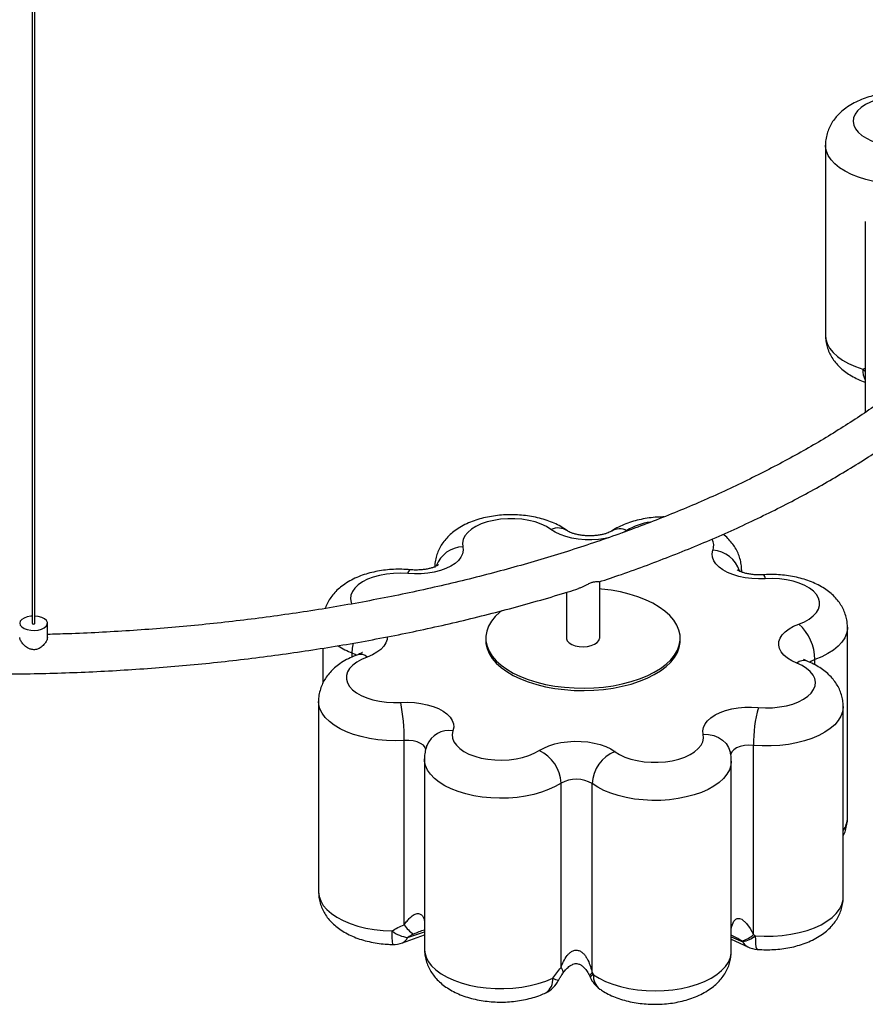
# Paper-space layout '_Trimétrica' of a CAD drawing. Header units: millimetres. Extents: x -1199 to -201, y -1196 to 140.
# Tile 4 of 7: x -690 to -386, y -1187 to -832. Entities that reach past the tile are written whole.
import ezdxf

# ---------------------------------------------------------------- set-up
doc = ezdxf.new("R2010")
doc.units = ezdxf.units.MM

psp = doc.layouts.new('_Trimétrica')

# ---------------------------------------------------------------- linework, layer by layer
at = {"color": 7, "linetype": 'Continuous', "lineweight": 25}
for p, q in [((-685.6, -217.15), (-685.6, -1049.45)), ((-684.6, -1049.45), (-684.6, -217.15)), ((-399.98, -877.14), (-399.98, -945.72)), ((-385.64, -904.75), (-385.64, -973.33)), ((-430.2, -1030.98), (-430.2, -1030.15)), ((-481.28, -1054.81), (-481.28, -1034.42)), ((-493.28, -1038.32), (-493.28, -1054.81)), ((-680.1, -1054.61), (-680.1, -1049.45)), ((-392.06, -1119.48), (-392.06, -1050.9)), ((-522.28, -1054.81), (-522.28, -1055.67)), ((-452.28, -1055.67), (-452.28, -1054.81)), ((-580.97, -1058.43), (-580.97, -1071.07)), ((-582.5, -1077.57), (-582.5, -1146.15)), ((-393.59, -1148.04), (-393.59, -1079.47)), ((-551.67, -1158.06), (-551.67, -1091.63)), ((-543.6, -1093.67), (-543.54, -1093.47)), ((-425.92, -1161.6), (-425.92, -1093.42)), ((-544.36, -1098.33), (-544.36, -1166.9)), ((-433.89, -1167.07), (-433.89, -1099.12)), ((-495.2, -1173.48), (-495.2, -1107.06)), ((-483.95, -1175.41), (-483.95, -1107.22)), ((-552.23, -1164.54), (-544.36, -1161.66)), ((-433.89, -1163.26), (-427.98, -1166.01)), ((-484.86, -1176.57), (-484.58, -1177.21))]:
    psp.add_line(p, q, dxfattribs=at)
at = {"color": 8, "linetype": 'Continuous', "lineweight": 25}
for p, q in [((-386.51, -957.9), (-385.64, -957.57)), ((-471.49, -1016.02), (-473.05, -1016.91)), ((-430.2, -1030.14), (-430.25, -1030.95)), ((-570.42, -1061.61), (-570.42, -1060.16)), ((-403.83, -1064.38), (-403.83, -1062.52)), ((-550.45, -1162.64), (-544.36, -1160.62)), ((-433.89, -1162.4), (-429.77, -1164.17)), ((-433.93, -1168.79), (-433.91, -1168.24)), ((-433.91, -1168.24), (-433.91, -1167.07))]:
    psp.add_line(p, q, dxfattribs=at)
at = {"color": 7, "linetype": 'Continuous', "lineweight": 25, "flags": 128}
for points in [[(-374.44, -859.62), (-376.97, -859.86), (-379.41, -860.3), (-381.7, -860.91), (-383.78, -861.69), (-385.62, -862.62), (-387.18, -863.68), (-388.41, -864.84), (-389.3, -866.09), (-389.83, -867.39), (-389.98, -868.72), (-389.74, -870.04), (-389.14, -871.33), (-388.17, -872.56), (-386.86, -873.7), (-385.24, -874.74), (-383.35, -875.64), (-381.21, -876.38), (-378.89, -876.96)], [(-498.82, -1015.63), (-500.44, -1014.6), (-502.35, -1013.71), (-504.48, -1012.96), (-506.81, -1012.39), (-509.27, -1012), (-511.82, -1011.8), (-514.4, -1011.8), (-516.95, -1011.99), (-519.42, -1012.37), (-521.76, -1012.93), (-523.9, -1013.67), (-525.82, -1014.56), (-527.46, -1015.58), (-528.79, -1016.72), (-529.78, -1017.94), (-530.41, -1019.23), (-530.67, -1020.55), (-530.54, -1021.88)], [(-530.54, -1021.88), (-530.42, -1023.14), (-530.65, -1024.39), (-531.23, -1025.61), (-532.14, -1026.78), (-533.36, -1027.86), (-534.88, -1028.85), (-536.65, -1029.71), (-538.64, -1030.44), (-540.82, -1031.01), (-543.13, -1031.41), (-545.53, -1031.64), (-547.97, -1031.69), (-550.4, -1031.56)], [(-421.68, -1033.38), (-424.12, -1033.45), (-426.55, -1033.33), (-428.92, -1033.03), (-431.19, -1032.56), (-433.3, -1031.93), (-435.22, -1031.15), (-436.89, -1030.24), (-438.3, -1029.21), (-439.41, -1028.09), (-440.19, -1026.9), (-440.63, -1025.66), (-440.73, -1024.41), (-440.48, -1023.16)], [(-409.55, -1049.72), (-407.55, -1048.89), (-405.81, -1047.91), (-404.37, -1046.81), (-403.26, -1045.61), (-402.5, -1044.34), (-402.11, -1043.03), (-402.1, -1041.7), (-402.47, -1040.38), (-403.22, -1039.11), (-404.31, -1037.91), (-405.74, -1036.81), (-407.46, -1035.82), (-409.45, -1034.97), (-411.66, -1034.29), (-414.04, -1033.78), (-416.54, -1033.45), (-419.11, -1033.32), (-421.68, -1033.38)], [(-454.59, -1048.37), (-456.02, -1046.7), (-457.77, -1045.11), (-459.83, -1043.63), (-462.17, -1042.25), (-464.76, -1041.01), (-467.59, -1039.91), (-470.62, -1038.96), (-473.82, -1038.17), (-477.15, -1037.55), (-480.6, -1037.11), (-481.28, -1037.05)], [(-516.55, -1044.93), (-517.18, -1045.43), (-518.86, -1047.04), (-520.23, -1048.73), (-521.25, -1050.47), (-521.93, -1052.27), (-522.25, -1054.08), (-522.22, -1055.91), (-521.82, -1057.73), (-521.07, -1059.51), (-519.97, -1061.25), (-518.54, -1062.92), (-516.79, -1064.5), (-514.73, -1065.99), (-512.39, -1067.37), (-509.8, -1068.61), (-506.97, -1069.71), (-503.95, -1070.66), (-500.75, -1071.45), (-497.41, -1072.06), (-493.97, -1072.5), (-490.46, -1072.76), (-486.91, -1072.83), (-483.38, -1072.72), (-479.88, -1072.43), (-476.45, -1071.95), (-473.14, -1071.3), (-469.98, -1070.48), (-466.99, -1069.5), (-464.21, -1068.36), (-461.66, -1067.09), (-459.38, -1065.69), (-457.39, -1064.18), (-455.7, -1062.58), (-454.33, -1060.89), (-453.31, -1059.14), (-452.63, -1057.35), (-452.31, -1055.53), (-452.35, -1053.71), (-452.74, -1051.89), (-453.49, -1050.11), (-454.59, -1048.37)], [(-685.6, -1046.89), (-686.08, -1046.92), (-687.36, -1047.15), (-688.48, -1047.56), (-689.35, -1048.1), (-689.9, -1048.74), (-690.1, -1049.43), (-689.92, -1050.13), (-689.39, -1050.77), (-688.54, -1051.32), (-687.43, -1051.73)], [(-687.43, -1051.73), (-686.15, -1051.97), (-684.79, -1052.02), (-683.46, -1051.88), (-682.25, -1051.57), (-681.24, -1051.09), (-680.53, -1050.49), (-680.15, -1049.82), (-680.14, -1049.12), (-680.5, -1048.44), (-681.2, -1047.84), (-682.18, -1047.36), (-683.39, -1047.03), (-684.6, -1046.89)], [(-685.33, -1049.68), (-685.14, -1049.71), (-684.95, -1049.7), (-684.78, -1049.65), (-684.66, -1049.57), (-684.6, -1049.47), (-684.6, -1049.45)], [(-410.3, -1063.8), (-412.11, -1062.96), (-413.67, -1061.99), (-414.94, -1060.92), (-415.9, -1059.76), (-416.53, -1058.54), (-416.81, -1057.29), (-416.74, -1056.04), (-416.33, -1054.8), (-415.57, -1053.6), (-414.49, -1052.48), (-413.11, -1051.44), (-411.45, -1050.52), (-409.55, -1049.72)], [(-522.28, -1055.67), (-522.22, -1056.77), (-521.82, -1058.58), (-521.07, -1060.37), (-519.97, -1062.1), (-518.54, -1063.77), (-516.79, -1065.36), (-514.73, -1066.85), (-512.39, -1068.22), (-509.8, -1069.47), (-506.97, -1070.57), (-503.95, -1071.52), (-500.75, -1072.31), (-497.41, -1072.92), (-493.97, -1073.36), (-490.46, -1073.62), (-486.91, -1073.69), (-483.38, -1073.58), (-479.88, -1073.28), (-476.45, -1072.81), (-473.14, -1072.16), (-469.98, -1071.34), (-466.99, -1070.35), (-464.21, -1069.22), (-461.66, -1067.95), (-459.38, -1066.55), (-457.39, -1065.04), (-455.7, -1063.44), (-454.33, -1061.75), (-453.31, -1060), (-452.63, -1058.21), (-452.31, -1056.39), (-452.28, -1055.67)], [(-493.28, -1054.81), (-493.26, -1055.06), (-492.95, -1055.81), (-492.29, -1056.51), (-491.31, -1057.1), (-490.08, -1057.54)], [(-490.08, -1057.54), (-488.67, -1057.82), (-487.18, -1057.9), (-485.69, -1057.79), (-484.3, -1057.49), (-483.1, -1057.03), (-482.16, -1056.42), (-481.54, -1055.71), (-481.29, -1054.95), (-481.28, -1054.81)], [(-565.01, -1061.61), (-567.01, -1062.45), (-568.75, -1063.43), (-570.19, -1064.53), (-571.3, -1065.72), (-572.06, -1066.99), (-572.45, -1068.31), (-572.46, -1069.63), (-572.09, -1070.95), (-571.35, -1072.22), (-570.25, -1073.42), (-568.82, -1074.53), (-567.1, -1075.51), (-565.11, -1076.36), (-562.9, -1077.04), (-560.52, -1077.55), (-558.02, -1077.88), (-555.46, -1078.01), (-552.88, -1077.95)], [(-424.16, -1079.77), (-421.6, -1079.91), (-419.02, -1079.85), (-416.49, -1079.6), (-414.06, -1079.15), (-411.78, -1078.53), (-409.71, -1077.75), (-407.88, -1076.81), (-406.33, -1075.75), (-405.11, -1074.58), (-404.24, -1073.33), (-403.73, -1072.03), (-403.59, -1070.7), (-403.84, -1069.38), (-404.46, -1068.09), (-405.44, -1066.86), (-406.76, -1065.72), (-408.4, -1064.69), (-410.3, -1063.8)], [(-552.88, -1077.95), (-550.44, -1077.89), (-548.01, -1078), (-545.64, -1078.3), (-543.37, -1078.77), (-541.26, -1079.4), (-539.35, -1080.18), (-537.67, -1081.09), (-536.26, -1082.12), (-535.16, -1083.24), (-534.37, -1084.43), (-533.93, -1085.67), (-533.83, -1086.93), (-534.09, -1088.18)], [(-444.02, -1089.45), (-444.14, -1088.2), (-443.91, -1086.95), (-443.33, -1085.72), (-442.43, -1084.56), (-441.2, -1083.47), (-439.69, -1082.48), (-437.91, -1081.62), (-435.92, -1080.89), (-433.74, -1080.32), (-431.43, -1079.92), (-429.03, -1079.69), (-426.59, -1079.64), (-424.16, -1079.77)], [(-534.09, -1088.18), (-534.35, -1089.5), (-534.24, -1090.82), (-533.74, -1092.13), (-532.88, -1093.38), (-531.68, -1094.55), (-530.15, -1095.62), (-528.33, -1096.56), (-526.27, -1097.36), (-524, -1097.99), (-521.57, -1098.44), (-519.05, -1098.7), (-516.47, -1098.77), (-513.91, -1098.64), (-511.4, -1098.32), (-509.02, -1097.82), (-506.81, -1097.14), (-504.81, -1096.3), (-503.08, -1095.31)], [(-503.08, -1095.31), (-501.44, -1094.38), (-499.56, -1093.58), (-497.47, -1092.92), (-495.23, -1092.43), (-492.87, -1092.11), (-490.44, -1091.96), (-488, -1092), (-485.6, -1092.21), (-483.27, -1092.6), (-481.09, -1093.16), (-479.07, -1093.87), (-477.28, -1094.72), (-475.74, -1095.7)], [(-475.74, -1095.7), (-474.12, -1096.73), (-472.22, -1097.63), (-470.08, -1098.37), (-467.75, -1098.94), (-465.29, -1099.33), (-462.74, -1099.53), (-460.16, -1099.54), (-457.61, -1099.34), (-455.14, -1098.96), (-452.81, -1098.4), (-450.66, -1097.66), (-448.75, -1096.78), (-447.11, -1095.75), (-445.78, -1094.61), (-444.78, -1093.39), (-444.15, -1092.1), (-443.9, -1090.78), (-444.02, -1089.45)], [(-483.56, -1176.07), (-481.49, -1177.35), (-479.15, -1178.5), (-476.57, -1179.5), (-473.77, -1180.34), (-470.81, -1181), (-467.71, -1181.47), (-464.53, -1181.76), (-461.3, -1181.85), (-458.07, -1181.75), (-454.89, -1181.45), (-451.8, -1180.96), (-448.85, -1180.29), (-446.06, -1179.45), (-443.49, -1178.44), (-441.16, -1177.29), (-439.12, -1176), (-437.38, -1174.59), (-435.97, -1173.09), (-434.92, -1171.52), (-434.23, -1169.9), (-433.91, -1168.24)]]:
    psp.add_lwpolyline(points, dxfattribs=at)
at = {"color": 8, "linetype": 'Continuous', "lineweight": 25, "flags": 128}
for points in [[(-382.55, -890.32), (-385.43, -889.64), (-388.14, -888.79), (-390.64, -887.78), (-392.9, -886.63), (-394.88, -885.36), (-396.57, -883.97), (-397.94, -882.5), (-398.96, -880.96), (-399.64, -879.36), (-399.95, -877.73), (-399.98, -877.16)], [(-399.98, -945.72), (-399.85, -947.06), (-399.36, -948.7), (-398.5, -950.3), (-397.27, -951.85), (-395.7, -953.3), (-393.82, -954.65), (-391.63, -955.88), (-389.19, -956.97), (-386.51, -957.9)], [(-386.51, -957.9), (-385.83, -958.59), (-385.64, -958.76)], [(-477.72, -1018.57), (-479.34, -1018.9), (-481.69, -1019.23), (-484.12, -1019.37), (-486.56, -1019.34), (-488.97, -1019.12), (-491.29, -1018.73), (-493.48, -1018.18), (-495.49, -1017.46), (-497.28, -1016.61), (-498.82, -1015.63)], [(-550.4, -1031.56), (-552.97, -1031.42), (-555.54, -1031.48), (-558.07, -1031.74), (-560.5, -1032.18), (-562.78, -1032.8), (-564.86, -1033.59), (-566.69, -1034.52), (-568.23, -1035.59), (-569.45, -1036.76), (-570.33, -1038), (-570.84, -1039.31), (-570.97, -1040.63), (-570.72, -1041.95), (-570.52, -1042.46)], [(-392.06, -1050.9), (-392.08, -1051.45), (-392.39, -1053.08), (-393.05, -1054.67), (-394.07, -1056.22), (-395.43, -1057.7), (-397.11, -1059.08), (-399.09, -1060.36), (-401.34, -1061.51), (-403.83, -1062.52)], [(-570.42, -1060.16), (-570.3, -1058.41), (-569.95, -1056.58)], [(-557.74, -1054.34), (-557.82, -1055.3), (-558.24, -1056.53), (-558.99, -1057.73), (-560.07, -1058.86), (-561.46, -1059.89), (-563.11, -1060.82), (-565.01, -1061.61)], [(-568.93, -1060.98), (-569.26, -1060.75), (-570.42, -1060.16)], [(-403.83, -1062.52), (-405.05, -1063.08), (-405.67, -1063.49)], [(-551.67, -1091.63), (-554.84, -1091.74), (-558, -1091.65), (-561.13, -1091.38), (-564.18, -1090.92), (-567.1, -1090.29), (-569.86, -1089.49), (-572.43, -1088.53), (-574.76, -1087.42), (-576.83, -1086.19), (-578.61, -1084.83), (-580.08, -1083.39), (-581.21, -1081.86), (-581.99, -1080.28), (-582.42, -1078.66), (-582.5, -1077.58)], [(-393.59, -1079.48), (-393.59, -1079.7), (-393.83, -1081.33), (-394.42, -1082.94), (-395.38, -1084.49), (-396.67, -1085.99), (-398.29, -1087.39), (-400.21, -1088.69), (-402.41, -1089.87), (-404.86, -1090.91), (-407.52, -1091.79), (-410.37, -1092.51), (-413.35, -1093.06), (-416.44, -1093.43), (-419.59, -1093.61), (-422.77, -1093.61), (-425.92, -1093.42)], [(-543.82, -1095.21), (-543.83, -1095), (-544.12, -1094.18), (-544.76, -1093.41), (-545.74, -1092.73), (-546.99, -1092.19), (-548.45, -1091.82), (-550.04, -1091.63), (-551.67, -1091.63)], [(-444.02, -1089.45), (-442.08, -1089.5), (-440.22, -1089.87), (-438.5, -1090.55), (-437, -1091.52), (-435.77, -1092.74), (-434.85, -1094.17), (-434.29, -1095.73)], [(-425.92, -1093.42), (-427.54, -1093.37), (-429.15, -1093.51), (-430.65, -1093.84), (-431.96, -1094.35), (-433, -1094.99), (-433.73, -1095.74), (-434.1, -1096.56), (-434.14, -1096.96)], [(-495.2, -1107.06), (-497.3, -1108.28), (-499.65, -1109.38), (-502.24, -1110.33), (-505.02, -1111.11), (-507.95, -1111.73), (-511.01, -1112.17), (-514.14, -1112.42), (-517.31, -1112.49), (-520.47, -1112.37), (-523.59, -1112.06), (-526.61, -1111.57), (-529.51, -1110.91), (-532.23, -1110.07), (-534.76, -1109.08), (-537.04, -1107.95), (-539.06, -1106.69), (-540.78, -1105.32), (-542.18, -1103.85), (-543.25, -1102.31), (-543.96, -1100.72), (-544.32, -1099.1), (-544.36, -1098.33)], [(-433.89, -1099.12), (-434.05, -1100.66), (-434.58, -1102.27), (-435.47, -1103.84), (-436.7, -1105.35), (-438.25, -1106.77), (-440.12, -1108.09), (-442.27, -1109.29), (-444.67, -1110.36), (-447.29, -1111.28), (-450.1, -1112.03), (-453.07, -1112.62), (-456.14, -1113.02), (-459.28, -1113.24), (-462.45, -1113.27), (-465.61, -1113.11), (-468.71, -1112.77), (-471.71, -1112.24), (-474.58, -1111.54), (-477.27, -1110.68), (-479.75, -1109.66), (-481.99, -1108.5), (-483.95, -1107.22)], [(-582.5, -1146.15), (-582.5, -1146.19), (-582.3, -1147.85), (-581.72, -1149.49), (-580.78, -1151.08), (-579.47, -1152.61), (-577.83, -1154.04), (-575.88, -1155.37), (-573.63, -1156.56), (-571.13, -1157.62), (-568.41, -1158.51), (-565.5, -1159.24), (-562.44, -1159.78), (-559.28, -1160.14), (-556.07, -1160.3)], [(-425.25, -1162.05), (-422.03, -1162.2), (-418.8, -1162.16), (-415.6, -1161.92), (-412.48, -1161.5), (-409.48, -1160.88), (-406.63, -1160.09), (-403.99, -1159.14), (-401.58, -1158.03), (-399.44, -1156.78), (-397.6, -1155.41), (-396.08, -1153.94), (-394.91, -1152.39), (-394.11, -1150.78), (-393.67, -1149.13), (-393.59, -1148.04)], [(-433.89, -1159.44), (-433.73, -1158.54), (-432.99, -1156.78), (-432.31, -1156.07), (-431.83, -1155.83), (-430.99, -1155.77), (-430.15, -1156.06), (-428.39, -1157.57), (-427.05, -1159.46), (-425.92, -1161.6), (-425.92, -1161.6)], [(-425.25, -1162.05), (-425.22, -1163.62), (-425.14, -1164.94), (-425, -1165.95), (-424.81, -1166.62), (-424.58, -1166.91), (-424.52, -1166.92)], [(-544.36, -1166.9), (-544.26, -1168.08), (-543.81, -1169.73), (-542.98, -1171.34), (-541.79, -1172.88), (-540.25, -1174.35), (-538.39, -1175.71), (-536.24, -1176.95), (-533.82, -1178.05), (-531.16, -1179), (-528.3, -1179.78), (-525.29, -1180.38), (-522.16, -1180.8), (-518.96, -1181.03), (-515.73, -1181.05), (-512.51, -1180.89), (-509.36, -1180.53), (-506.31, -1179.98), (-503.4, -1179.25), (-500.68, -1178.36), (-498.18, -1177.3)], [(-495.2, -1173.48), (-494.92, -1173.96), (-494.72, -1174.41), (-494.6, -1174.82), (-494.55, -1175.19), (-494.59, -1175.51), (-494.71, -1175.78), (-494.71, -1175.79)], [(-483.95, -1175.41), (-484.28, -1175.68), (-484.54, -1175.92), (-484.73, -1176.14), (-484.84, -1176.32), (-484.88, -1176.48), (-484.86, -1176.57)]]:
    psp.add_lwpolyline(points, dxfattribs=at)
at = {"color": 8, "linetype": 'Continuous', "lineweight": 25}
for centre, radius, start, end in [((-379.16, -958.42), 7.37, 175.9143, 208.3579), ((-459.82, -1035.25), 22.49, 98.3729, 121.2302), ((-496.33, -1021.35), 6.23, 56.3071, 113.5058), ((-474.03, -1021.33), 5.89, 64.4037, 119.8465), ((-445.15, -1021.57), 4.94, 341.2857, 29.089), ((-530.16, -1032.5), 10.63, 92.0667, 159.5921), ((-441.1, -1033.84), 10.7, 17.6291, 86.651), ((-548.72, -1031.68), 1.69, 117.1783, 176.0469), ((-423.51, -1033.36), 1.83, 359.0991, 48.8859), ((-561.04, -1036.18), 25.74, 236.0958, 248.6394), ((-567.45, -1064.19), 3.55, 46.6887, 105.4149), ((-407.79, -1066.87), 3.96, 71.9347, 129.3376), ((-535.39, -1096.93), 8.85, 81.5419, 157.0147), ((-400.37, -1119.33), 8.31, 324.686, 358.9844), ((-532, -1161.8), 24.11, 176.4427, 187.9985), ((-553.47, -1161.59), 3.2, 292.7972, 340.7853), ((-426.32, -1162.6), 3.79, 204.4938, 243.9566), ((-503.62, -1177.93), 5.47, 302.6069, 6.6562), ((-495.28, -1172.5), 5.61, 238.8358, 262.0051), ((-482.76, -1178.2), 2.27, 110.4692, 147.5913), ((-477.51, -1176.44), 6.06, 176.5625, 232.3382)]:
    psp.add_arc(centre, radius, start, end, dxfattribs=at)
at = {"color": 7, "linetype": 'Continuous', "lineweight": 25}
for centre, radius, start, end in [((-685.31, -1049.38), 0.295, 192.9662, 266.0309), ((-421.13, -1062.58), 17.3, 0.1831, 47.9882), ((-624.37, -1091.17), 72.7, 359.6355, 10.4785), ((-375.4, -1092.98), 50.51, 164.8436, 180.4935), ((-508.65, -1107.56), 13.46, 2.1433, 65.5389), ((-470.95, -1107.79), 13.01, 111.6282, 177.4585), ((-489.71, -1116.87), 11.25, 59.1612, 119.2142), ((-541.25, -1151.19), 12.48, 213.386, 235.3627), ((-548.88, -1150.97), 11.77, 232.3864, 262.3671), ((-433.38, -1153.24), 11.21, 287.1342, 311.7419), ((-432.09, -1153.37), 11.04, 282.122, 308.264), ((-555.68, -1155.15), 10, 268.8542, 290.1635), ((-423.74, -1156.95), 10, 244.8627, 265.4902), ((-443.9, -1168.04), 10, 355.688, 358.6169), ((-475.5, -1173.02), 10, 203.3218, 234.9575), ((-504.97, -1173.52), 10, 295.4793, 333.0288)]:
    psp.add_arc(centre, radius, start, end, dxfattribs=at)
for points, knots in [([(-511.58, -680.35), (-508.35, -681.27), (-501.87, -683.11), (-492.35, -686.06), (-482.98, -689.13), (-473.79, -692.33), (-464.79, -695.66), (-455.98, -699.12), (-447.36, -702.71), (-438.95, -706.41), (-430.75, -710.23), (-422.78, -714.17), (-415.02, -718.21), (-407.5, -722.36), (-400.21, -726.62), (-393.17, -730.97), (-386.37, -735.42), (-379.83, -739.96), (-373.55, -744.59), (-367.52, -749.3), (-361.77, -754.08), (-356.29, -758.95), (-351.08, -763.88), (-346.15, -768.88), (-341.5, -773.95), (-337.14, -779.07), (-333.06, -784.25), (-329.28, -789.48), (-325.79, -794.76), (-322.59, -800.08), (-319.69, -805.44), (-317.08, -810.84), (-314.78, -816.28), (-312.78, -821.75), (-311.09, -827.25), (-309.7, -832.77), (-308.62, -838.32), (-307.85, -843.88), (-307.4, -849.46), (-307.26, -855.05), (-307.44, -860.65), (-307.93, -866.24), (-308.74, -871.82), (-309.86, -877.39), (-311.29, -882.93), (-313.04, -888.46), (-315.09, -893.95), (-317.45, -899.41), (-320.11, -904.84), (-323.07, -910.22), (-326.33, -915.56), (-329.88, -920.85), (-333.73, -926.08), (-337.87, -931.27), (-342.29, -936.39), (-347, -941.46), (-351.99, -946.46), (-357.25, -951.39), (-362.79, -956.24), (-368.6, -961.02), (-374.67, -965.72), (-381.01, -970.33), (-387.6, -974.86), (-394.44, -979.29), (-401.53, -983.63), (-408.86, -987.86), (-416.43, -992), (-424.23, -996.02), (-432.25, -999.94), (-440.48, -1003.74), (-448.93, -1007.42), (-457.58, -1010.98), (-466.43, -1014.41), (-475.46, -1017.72), (-484.68, -1020.9), (-494.08, -1023.95), (-503.64, -1026.86), (-513.36, -1029.63), (-523.23, -1032.26), (-533.25, -1034.75), (-543.4, -1037.09), (-553.68, -1039.29), (-564.08, -1041.33), (-574.59, -1043.23), (-585.21, -1044.97), (-595.91, -1046.56), (-606.7, -1047.99), (-617.57, -1049.27), (-628.5, -1050.39), (-639.5, -1051.35), (-650.54, -1052.15), (-661.62, -1052.79), (-671.48, -1053.23), (-677.64, -1053.39), (-680.1, -1053.46)], [0, 0, 0, 0, 0.010855, 0.021724, 0.03259, 0.043454, 0.054316, 0.065176, 0.076033, 0.086887, 0.09774, 0.108589, 0.119437, 0.130282, 0.141125, 0.151966, 0.162806, 0.173644, 0.184482, 0.19532, 0.206159, 0.216999, 0.227842, 0.238689, 0.249542, 0.260402, 0.271272, 0.282154, 0.293051, 0.303965, 0.314899, 0.325856, 0.336838, 0.347846, 0.358882, 0.369947, 0.381038, 0.392154, 0.40329, 0.414441, 0.4256, 0.436759, 0.44791, 0.459046, 0.470161, 0.481252, 0.492317, 0.503354, 0.514363, 0.525346, 0.536305, 0.547241, 0.558158, 0.569058, 0.579944, 0.590818, 0.601683, 0.612541, 0.623393, 0.634241, 0.645086, 0.65593, 0.666773, 0.677615, 0.688459, 0.699303, 0.710149, 0.720997, 0.731846, 0.742698, 0.753551, 0.764408, 0.775266, 0.786127, 0.79699, 0.807855, 0.818722, 0.829591, 0.840462, 0.851335, 0.86221, 0.873086, 0.883964, 0.894843, 0.905724, 0.916606, 0.927489, 0.938373, 0.949257, 0.960143, 0.971029, 0.981915, 0.992802, 1, 1, 1, 1]), ([(-481.45, -1034.54), (-478.77, -1033.64), (-472.91, -1031.68), (-464.08, -1028.48), (-454.92, -1024.98), (-445.95, -1021.35), (-437.18, -1017.59), (-428.61, -1013.7), (-420.26, -1009.69), (-412.11, -1005.55), (-404.19, -1001.29), (-396.5, -996.91), (-389.04, -992.42), (-381.82, -987.82), (-374.85, -983.12), (-368.13, -978.3), (-361.67, -973.39), (-355.47, -968.38), (-349.54, -963.27), (-343.88, -958.08), (-338.5, -952.8), (-333.41, -947.44), (-328.6, -942), (-324.09, -936.49), (-319.87, -930.91), (-315.95, -925.27), (-312.34, -919.57), (-309.03, -913.82), (-306.04, -908.03), (-303.36, -902.19), (-300.99, -896.32), (-298.93, -890.41), (-297.2, -884.48), (-295.77, -878.54), (-294.67, -872.57), (-293.88, -866.6), (-293.41, -860.62), (-293.26, -854.64), (-293.42, -848.66), (-293.9, -842.69), (-294.7, -836.73), (-295.8, -830.78), (-297.23, -824.85), (-298.96, -818.95), (-301.01, -813.07), (-303.37, -807.23), (-306.05, -801.41), (-309.03, -795.64), (-312.32, -789.92), (-315.91, -784.24), (-319.81, -778.62), (-324.01, -773.06), (-328.5, -767.57), (-333.29, -762.14), (-338.37, -756.79), (-343.72, -751.52), (-349.38, -746.33), (-353.73, -742.52), (-356.28, -740.47), (-356.76, -740.08)], [0, 0, 0, 0, 0.0151391, 0.0330999, 0.0510645, 0.0690328, 0.0870049, 0.1049809, 0.1229608, 0.1409445, 0.1589317, 0.1769224, 0.194916, 0.2129123, 0.2309104, 0.2489097, 0.2669088, 0.2849062, 0.3029004, 0.3208895, 0.3388712, 0.356843, 0.374802, 0.3927451, 0.4106689, 0.4285701, 0.446445, 0.4642904, 0.4821034, 0.4998815, 0.5176231, 0.5353277, 0.5529959, 0.5706295, 0.5882319, 0.6058077, 0.6233624, 0.640903, 0.6584365, 0.6759695, 0.6935083, 0.7110602, 0.7286319, 0.7462292, 0.7638566, 0.7815175, 0.7992139, 0.8169465, 0.8347149, 0.8525175, 0.8703522, 0.8882161, 0.9061061, 0.9240188, 0.9419509, 0.9598991, 0.9778603, 0.9958317, 1, 1, 1, 1]), ([(-375.02, -858.2), (-375.55, -858.24), (-377.06, -858.34), (-379.51, -858.67), (-382.34, -859.24), (-385.1, -860.03), (-387.76, -861.04), (-390.3, -862.29), (-392.56, -863.73), (-394.49, -865.3), (-396.09, -866.94), (-397.42, -868.69), (-398.48, -870.54), (-399.3, -872.55), (-399.81, -874.67), (-400.02, -876.26), (-399.97, -877.09), (-399.96, -877.18)], [0, 0, 0, 0, 0.042197, 0.119664, 0.197866, 0.277198, 0.358009, 0.440451, 0.524095, 0.596389, 0.665514, 0.731752, 0.795718, 0.858064, 0.925971, 0.991826, 1, 1, 1, 1]), ([(-399.97, -945.73), (-399.95, -946.43), (-399.89, -947.83), (-399.42, -949.89), (-398.69, -951.88), (-397.69, -953.75), (-396.43, -955.51), (-394.93, -957.15), (-393.17, -958.67), (-391.16, -960.06), (-388.88, -961.29), (-387.02, -962.13), (-385.89, -962.5), (-385.64, -962.58)], [0, 0, 0, 0, 0.088306, 0.178263, 0.267851, 0.358159, 0.450337, 0.54556, 0.644897, 0.748968, 0.857469, 0.968978, 1, 1, 1, 1]), ([(-492.88, -1016.16), (-493.31, -1015.86), (-494.44, -1015.06), (-496.44, -1013.94), (-498.92, -1012.84), (-501.56, -1011.93), (-504.34, -1011.23), (-507.19, -1010.73), (-510.09, -1010.42), (-513.02, -1010.31), (-515.95, -1010.4), (-518.85, -1010.68), (-521.71, -1011.17), (-524.51, -1011.85), (-527.22, -1012.75), (-529.82, -1013.89), (-532.18, -1015.22), (-534.24, -1016.7), (-535.97, -1018.27), (-537.45, -1019.97), (-538.65, -1021.77), (-539.58, -1023.66), (-540.25, -1025.69), (-540.63, -1027.6), (-540.64, -1028.85), (-540.64, -1029.34)], [0, 0, 0, 0, 0.028473, 0.074771, 0.121836, 0.16941, 0.216755, 0.263686, 0.310248, 0.356593, 0.402913, 0.449387, 0.496198, 0.54358, 0.59176, 0.640903, 0.690965, 0.735399, 0.778001, 0.818731, 0.857889, 0.895867, 0.933045, 0.973294, 1, 1, 1, 1]), ([(-458.13, -1011.16), (-458.72, -1011.16), (-460.28, -1011.17), (-462.81, -1011.4), (-465.68, -1011.84), (-468.49, -1012.49), (-471.22, -1013.34), (-473.85, -1014.43), (-475.74, -1015.44), (-476.75, -1016.09), (-476.98, -1016.24)], [0, 0, 0, 0, 0.084638, 0.225396, 0.36704, 0.510272, 0.655794, 0.804167, 0.955434, 1, 1, 1, 1]), ([(-476.98, -1016.24), (-477.05, -1016.28), (-477.24, -1016.4), (-477.78, -1016.68), (-478.64, -1017.02), (-479.76, -1017.36), (-481.1, -1017.65), (-482.62, -1017.86), (-484.25, -1017.96), (-485.92, -1017.95), (-487.55, -1017.81), (-489.08, -1017.57), (-490.42, -1017.24), (-491.51, -1016.87), (-492.31, -1016.51), (-492.73, -1016.27), (-492.84, -1016.19), (-492.88, -1016.16)], [0, 0, 0, 0, 0.038543, 0.102269, 0.167768, 0.236106, 0.307283, 0.380871, 0.456202, 0.5325, 0.608931, 0.684474, 0.758422, 0.830246, 0.899772, 0.96745, 1, 1, 1, 1]), ([(-430.24, -1030.14), (-430.24, -1029.68), (-430.23, -1028.5), (-430.58, -1026.65), (-431.22, -1024.63), (-432.14, -1022.72), (-433.3, -1020.92), (-434.73, -1019.25), (-435.93, -1018.08), (-436.7, -1017.51), (-436.85, -1017.4)], [0, 0, 0, 0, 0.092358, 0.234371, 0.375249, 0.516684, 0.660449, 0.808394, 0.962296, 1, 1, 1, 1]), ([(-539.37, -1028.44), (-539.36, -1028.44), (-539.33, -1028.4), (-539.47, -1028.53), (-539.87, -1028.76), (-540.55, -1029.09), (-541.49, -1029.44), (-542.68, -1029.77), (-544.08, -1030.04), (-545.63, -1030.22), (-547.28, -1030.29), (-548.58, -1030.25), (-549.31, -1030.19), (-549.49, -1030.17)], [0, 0, 0, 0, 0.0134248, 0.1087072, 0.2037271, 0.3009402, 0.4018582, 0.5071783, 0.6166831, 0.7295875, 0.8448091, 0.9611468, 1, 1, 1, 1]), ([(-549.49, -1030.17), (-550.02, -1030.13), (-551.51, -1030.01), (-554, -1029.96), (-556.92, -1030.09), (-559.82, -1030.42), (-562.66, -1030.95), (-565.44, -1031.68), (-568.13, -1032.64), (-570.7, -1033.83), (-573.01, -1035.21), (-575.01, -1036.74), (-576.68, -1038.34), (-578.09, -1040.07), (-579.2, -1041.9), (-579.87, -1043.26), (-580.09, -1044.02), (-580.12, -1044.11)], [0, 0, 0, 0, 0.041271, 0.116577, 0.191929, 0.267585, 0.343876, 0.421184, 0.499866, 0.580139, 0.661799, 0.733326, 0.801784, 0.867292, 0.930404, 0.991762, 1, 1, 1, 1]), ([(-422.31, -1031.98), (-422.59, -1031.99), (-423.42, -1032.03), (-424.83, -1032.01), (-426.46, -1031.88), (-427.98, -1031.63), (-429.31, -1031.3), (-430.4, -1030.94), (-431.2, -1030.57), (-431.66, -1030.3), (-431.83, -1030.15), (-431.8, -1030.19), (-431.79, -1030.2)], [0, 0, 0, 0, 0.061789, 0.183625, 0.305469, 0.425867, 0.543696, 0.658123, 0.76889, 0.876747, 0.983906, 1, 1, 1, 1]), ([(-392.09, -1050.89), (-392.1, -1050.36), (-392.11, -1049.13), (-392.49, -1047.22), (-393.15, -1045.21), (-394.09, -1043.31), (-395.28, -1041.52), (-396.72, -1039.85), (-398.42, -1038.3), (-400.38, -1036.88), (-402.59, -1035.6), (-405.03, -1034.49), (-407.66, -1033.56), (-410.42, -1032.84), (-413.27, -1032.31), (-416.17, -1031.99), (-419.05, -1031.86), (-421.09, -1031.9), (-422.16, -1031.97), (-422.31, -1031.98)], [0, 0, 0, 0, 0.041189, 0.096961, 0.152346, 0.208012, 0.26466, 0.323019, 0.383778, 0.447412, 0.513896, 0.582502, 0.651986, 0.721195, 0.789808, 0.857866, 0.92558, 0.989672, 1, 1, 1, 1]), ([(-481.47, -1034.49), (-481.52, -1034.52), (-481.66, -1034.6), (-482.46, -1034.5), (-483.58, -1034.63), (-484.68, -1034.99), (-486.14, -1035.71), (-487.57, -1036.52), (-488.55, -1036.8), (-488.9, -1036.89)], [0, 0, 0, 0, 0.109932, 0.332341, 0.443451, 0.555553, 0.681006, 0.889428, 1, 1, 1, 1]), ([(-884.83, -1044.75), (-884.39, -1044.87), (-880.59, -1045.89), (-873.34, -1047.7), (-863.01, -1050.14), (-852.55, -1052.42), (-841.98, -1054.55), (-831.3, -1056.52), (-820.52, -1058.34), (-809.64, -1060), (-798.69, -1061.5), (-787.65, -1062.85), (-776.55, -1064.03), (-765.39, -1065.05), (-754.18, -1065.91), (-742.93, -1066.61), (-731.65, -1067.14), (-720.34, -1067.51), (-709.02, -1067.72), (-697.69, -1067.77), (-686.36, -1067.65), (-675.04, -1067.36), (-663.75, -1066.91), (-652.48, -1066.3), (-641.25, -1065.53), (-630.06, -1064.6), (-618.93, -1063.5), (-607.86, -1062.24), (-596.86, -1060.83), (-585.94, -1059.25), (-575.1, -1057.52), (-564.37, -1055.63), (-553.74, -1053.58), (-543.22, -1051.38), (-532.82, -1049.03), (-522.55, -1046.53), (-512.42, -1043.89), (-502.44, -1041.08), (-494.59, -1038.77), (-490.13, -1037.33), (-488.88, -1036.93)], [0, 0, 0, 0, 0.003566, 0.030972, 0.058374, 0.085772, 0.113166, 0.140557, 0.167945, 0.19533, 0.222712, 0.250092, 0.27747, 0.304846, 0.33222, 0.359593, 0.386965, 0.414337, 0.441707, 0.469078, 0.496448, 0.523819, 0.55119, 0.578562, 0.605935, 0.633309, 0.660684, 0.688061, 0.71544, 0.742821, 0.770205, 0.797592, 0.824982, 0.852375, 0.879771, 0.907172, 0.934577, 0.961986, 0.9894, 1, 1, 1, 1]), ([(-680.12, -1054.61), (-680.14, -1054.85), (-680.19, -1055.36), (-680.74, -1056.37), (-681.68, -1057.51), (-682.94, -1058.48), (-684.37, -1059), (-685.68, -1058.97), (-687.07, -1058.46), (-688.39, -1057.5), (-689.44, -1056.3), (-690.03, -1055.26), (-690.05, -1054.81), (-690.05, -1054.62)], [0, 0, 0, 0, 0.076062, 0.162067, 0.26006, 0.375544, 0.456355, 0.537622, 0.611292, 0.724378, 0.839319, 0.931345, 1, 1, 1, 1]), ([(-566.7, -1059.94), (-566.69, -1059.93), (-566.67, -1059.91), (-566.88, -1060.08), (-567.37, -1060.35), (-567.93, -1060.6), (-568.31, -1060.74), (-568.39, -1060.77)], [0, 0, 0, 0, 0.122562, 0.387287, 0.654429, 0.928807, 1, 1, 1, 1]), ([(-568.39, -1060.77), (-568.88, -1060.95), (-570.26, -1061.47), (-572.44, -1062.51), (-574.73, -1063.91), (-576.71, -1065.45), (-578.35, -1067.07), (-579.73, -1068.81), (-580.84, -1070.64), (-581.71, -1072.63), (-582.27, -1074.76), (-582.52, -1076.46), (-582.48, -1077.39), (-582.47, -1077.59)], [0, 0, 0, 0, 0.063332, 0.180913, 0.300618, 0.404954, 0.504769, 0.600325, 0.692461, 0.782118, 0.879978, 0.974762, 1, 1, 1, 1]), ([(-406.57, -1063.1), (-406.72, -1063.03), (-407.15, -1062.85), (-407.63, -1062.59), (-407.89, -1062.4), (-407.87, -1062.42), (-407.86, -1062.42)], [0, 0, 0, 0, 0.183675, 0.511735, 0.837368, 1, 1, 1, 1]), ([(-393.63, -1079.48), (-393.62, -1079.08), (-393.6, -1077.97), (-393.92, -1076.18), (-394.53, -1074.15), (-395.42, -1072.23), (-396.56, -1070.42), (-397.96, -1068.73), (-399.61, -1067.16), (-401.51, -1065.71), (-403.67, -1064.41), (-405.4, -1063.58), (-406.4, -1063.17), (-406.57, -1063.1)], [0, 0, 0, 0, 0.053393, 0.149312, 0.244354, 0.339658, 0.436412, 0.535861, 0.639219, 0.747403, 0.860574, 0.976417, 1, 1, 1, 1]), ([(-543.54, -1093.48), (-543.72, -1094.1), (-544.12, -1095.43), (-544.37, -1097.07), (-544.33, -1098.07), (-544.32, -1098.33)], [0, 0, 0, 0, 0.394749, 0.842382, 1, 1, 1, 1]), ([(-433.93, -1099.13), (-433.92, -1098.9), (-433.87, -1097.95), (-434.05, -1096.81), (-434.24, -1095.92), (-434.29, -1095.72)], [0, 0, 0, 0, 0.201833, 0.82374, 1, 1, 1, 1]), ([(-393.59, -1126.02), (-393.58, -1126), (-393.23, -1125.39), (-392.73, -1123.99), (-392.22, -1121.87), (-392.02, -1120.32), (-392.07, -1119.53), (-392.07, -1119.48)], [0, 0, 0, 0, 0.009352, 0.316941, 0.651805, 0.976642, 1, 1, 1, 1]), ([(-582.49, -1146.14), (-582.47, -1146.81), (-582.42, -1148.19), (-581.97, -1150.22), (-581.25, -1152.21), (-580.27, -1154.09), (-579.03, -1155.85), (-577.54, -1157.5), (-575.79, -1159.02), (-573.79, -1160.42), (-571.53, -1161.67), (-569.05, -1162.75), (-566.39, -1163.64), (-563.61, -1164.33), (-560.75, -1164.81), (-558.16, -1165.07), (-556.53, -1165.13), (-555.88, -1165.15)], [0, 0, 0, 0, 0.057063, 0.117784, 0.17822, 0.239104, 0.301209, 0.36533, 0.432194, 0.502243, 0.57531, 0.650468, 0.726283, 0.801689, 0.876432, 0.950603, 1, 1, 1, 1]), ([(-424.52, -1166.92), (-423.99, -1166.96), (-422.5, -1167.06), (-420.01, -1167.08), (-417.09, -1166.91), (-414.2, -1166.54), (-411.36, -1165.98), (-408.6, -1165.2), (-405.93, -1164.2), (-403.39, -1162.97), (-401.12, -1161.54), (-399.17, -1159.98), (-397.56, -1158.35), (-396.21, -1156.6), (-395.14, -1154.75), (-394.3, -1152.75), (-393.78, -1150.62), (-393.55, -1149), (-393.6, -1148.14), (-393.61, -1148.01)], [0, 0, 0, 0, 0.0364182, 0.1028961, 0.1694714, 0.2363572, 0.3038674, 0.3723379, 0.4420726, 0.5132177, 0.5854558, 0.6480541, 0.7079168, 0.7652608, 0.8206099, 0.874529, 0.9332978, 0.9902676, 1, 1, 1, 1]), ([(-556.07, -1160.3), (-555.4, -1159.85), (-554.7, -1159.45), (-553.22, -1158.71), (-552.46, -1158.38), (-551.67, -1158.06)], [0, 0, 0, 0, 0.5, 0.5, 1, 1, 1, 1]), ([(-548.34, -1161.46), (-548.7, -1161.62), (-549.06, -1161.8), (-549.77, -1162.19), (-550.11, -1162.4), (-550.45, -1162.64)], [0, 0, 0, 0, 0.5, 0.5, 1, 1, 1, 1]), ([(-544.35, -1166.95), (-544.32, -1167.62), (-544.27, -1168.99), (-543.82, -1171.03), (-543.09, -1173.02), (-542.1, -1174.89), (-540.85, -1176.65), (-539.35, -1178.3), (-537.6, -1179.82), (-535.59, -1181.21), (-533.33, -1182.46), (-530.84, -1183.53), (-528.18, -1184.42), (-525.39, -1185.1), (-522.53, -1185.58), (-519.62, -1185.86), (-516.7, -1185.95), (-513.77, -1185.84), (-510.87, -1185.54), (-508.01, -1185.03), (-505.23, -1184.32), (-502.77, -1183.49), (-501.3, -1182.83), (-500.67, -1182.55)], [0, 0, 0, 0, 0.039295, 0.08095, 0.122422, 0.164215, 0.206859, 0.250899, 0.296833, 0.344955, 0.395139, 0.446737, 0.498758, 0.550491, 0.601767, 0.652655, 0.703326, 0.753992, 0.804844, 0.856093, 0.907993, 0.96079, 1, 1, 1, 1]), ([(-495.2, -1173.48), (-494.92, -1172.71), (-494.61, -1171.96), (-493.88, -1170.51), (-493.46, -1169.81), (-492.71, -1168.85), (-492.43, -1168.55), (-491.83, -1168), (-491.5, -1167.76), (-490.77, -1167.38), (-490.38, -1167.25), (-489.76, -1167.19), (-489.55, -1167.19), (-489.14, -1167.24), (-488.94, -1167.29), (-488.55, -1167.43), (-488.37, -1167.51), (-488.01, -1167.72), (-487.84, -1167.83), (-487.51, -1168.08), (-487.36, -1168.22), (-487.07, -1168.51), (-486.93, -1168.66), (-486.54, -1169.13), (-486.31, -1169.45), (-485.88, -1170.14), (-485.68, -1170.5), (-485.14, -1171.59), (-484.85, -1172.33), (-484.34, -1173.85), (-484.13, -1174.62), (-483.95, -1175.41)], [0, 0, 0, 0, 0.125, 0.125, 0.25, 0.25, 0.3125, 0.3125, 0.375, 0.375, 0.4375, 0.4375, 0.46875, 0.46875, 0.5, 0.5, 0.53125, 0.53125, 0.5625, 0.5625, 0.59375, 0.59375, 0.625, 0.625, 0.6875, 0.6875, 0.75, 0.75, 0.875, 0.875, 1, 1, 1, 1]), ([(-481.24, -1181.21), (-480.8, -1181.5), (-479.65, -1182.28), (-477.61, -1183.36), (-475.09, -1184.42), (-472.41, -1185.29), (-469.62, -1185.95), (-466.75, -1186.41), (-463.84, -1186.67), (-460.91, -1186.73), (-457.98, -1186.6), (-455.09, -1186.28), (-452.24, -1185.75), (-449.46, -1185.02), (-446.77, -1184.07), (-444.2, -1182.88), (-441.89, -1181.51), (-439.88, -1179.98), (-438.21, -1178.38), (-436.8, -1176.65), (-435.66, -1174.83), (-434.8, -1172.92), (-434.18, -1170.9), (-434.02, -1169.5), (-433.93, -1168.79)], [0, 0, 0, 0, 0.029113, 0.077161, 0.125853, 0.174851, 0.223544, 0.271806, 0.319717, 0.367443, 0.41519, 0.463127, 0.511464, 0.560441, 0.610285, 0.661138, 0.712875, 0.758229, 0.801641, 0.843179, 0.883193, 0.922089, 0.960247, 1, 1, 1, 1]), ([(-433.91, -1168.28), (-433.91, -1168.19), (-433.89, -1167.79), (-433.9, -1167.4), (-433.91, -1167.1)], [0, 0, 0, 0, 0.2304586, 1, 1, 1, 1]), ([(-498.18, -1177.3), (-497.69, -1176.6), (-497.19, -1175.95), (-496.19, -1174.68), (-495.69, -1174.07), (-495.2, -1173.48)], [0, 0, 0, 0, 0.5, 0.5, 1, 1, 1, 1]), ([(-494.69, -1175.8), (-494.6, -1175.64), (-494.19, -1174.98), (-493.33, -1173.97), (-492.16, -1172.94), (-491.08, -1172.32), (-490.18, -1172.05), (-489.41, -1172.03), (-488.64, -1172.22), (-487.74, -1172.71), (-486.7, -1173.61), (-485.71, -1174.94), (-485.09, -1175.98), (-484.85, -1176.59), (-484.85, -1176.6)], [0, 0, 0, 0, 0.0436584, 0.1849342, 0.3051314, 0.3981819, 0.4639428, 0.5070197, 0.5569164, 0.6328634, 0.7368525, 0.861937, 0.9977465, 1, 1, 1, 1]), ([(-496.06, -1178.05), (-496.04, -1178.02), (-495.85, -1177.63), (-495.39, -1176.84), (-494.95, -1176.16), (-494.71, -1175.79)], [0, 0, 0, 0, 0.0487937, 0.48625, 1, 1, 1, 1])]:
    psp.add_open_spline(points, degree=3, knots=knots, dxfattribs=at)
at = {"color": 8, "linetype": 'Continuous', "lineweight": 25}
for points, knots in [([(-551.67, -1158.06), (-551.33, -1157.6), (-550.67, -1156.72), (-549.6, -1155.54), (-548.41, -1154.52), (-547.2, -1153.93), (-546.21, -1154), (-545.51, -1154.37), (-544.94, -1155.02), (-544.5, -1155.86), (-544.4, -1156.47), (-544.36, -1156.7)], [0, 0, 0, 0, 0.152903, 0.295274, 0.440136, 0.606672, 0.700458, 0.75557, 0.847303, 0.941476, 1, 1, 1, 1]), ([(-544.36, -1159.96), (-545.06, -1160.17), (-546.44, -1160.58), (-547.71, -1161.17), (-548.34, -1161.46)], [0, 0, 0, 0, 0.50872, 1, 1, 1, 1]), ([(-430.08, -1163.95), (-430.7, -1163.53), (-431.91, -1162.72), (-433.24, -1162.1), (-433.89, -1161.8)], [0, 0, 0, 0, 0.515026, 1, 1, 1, 1])]:
    psp.add_open_spline(points, degree=3, knots=knots, dxfattribs=at)
at = {"color": 7, "linetype": 'Continuous', "lineweight": 25}
for points in [[(-425.92, -1161.6), (-425.69, -1161.75), (-425.47, -1161.89), (-425.25, -1162.05)], [(-429.77, -1164.17), (-429.87, -1164.1), (-429.97, -1164.02), (-430.08, -1163.95)], [(-483.95, -1175.41), (-483.82, -1175.63), (-483.69, -1175.85), (-483.56, -1176.07)]]:
    psp.add_open_spline(points, degree=3, dxfattribs=at)

doc.saveas('drawing.dxf')
